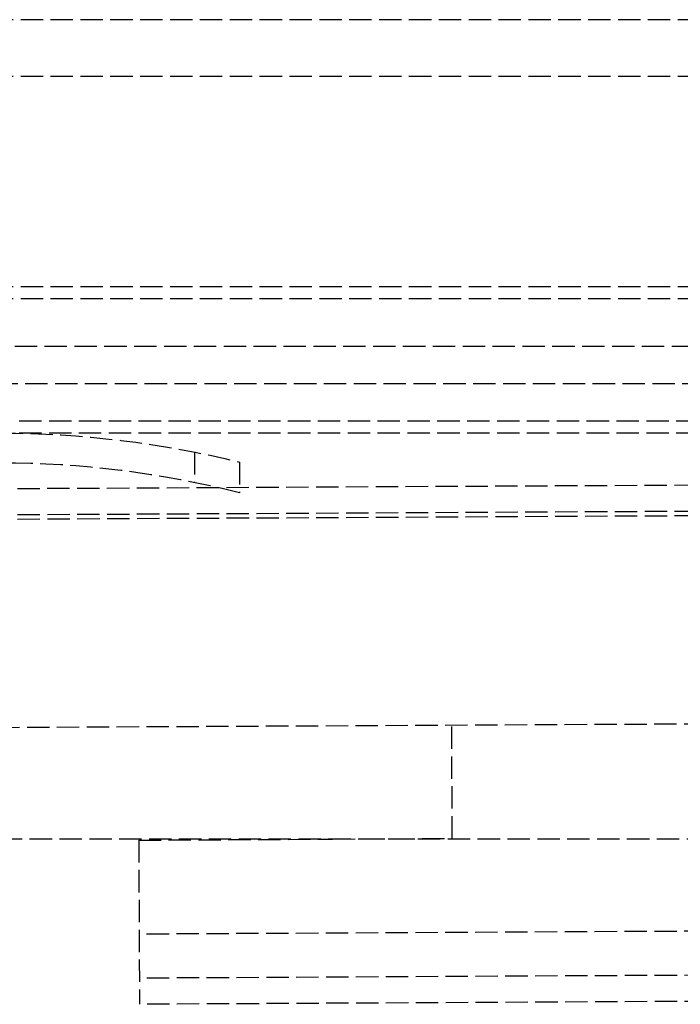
# Model space of a CAD drawing. Header units: millimetres. Extents: x -486 to 0, y 0 to 534.
# Tile 15 of 18: x -432 to -387, y 393 to 459. Entities that reach past the tile are written whole.
import ezdxf

# ---------------------------------------------------------------- set-up
doc = ezdxf.new("R2010")
doc.units = ezdxf.units.MM
doc.header["$LTSCALE"] = 10
doc.linetypes.add('ALLCAD_Strich', pattern=[0.2, 0.15, -0.05])
doc.layers.add('BESCH_KONT_sich_schn_seit_2d', color=160, linetype='Continuous')

msp = doc.modelspace()

# ---------------------------------------------------------------- linework, layer by layer
at = {"layer": 'BESCH_KONT_sich_schn_seit_2d', "linetype": 'ALLCAD_Strich', "extrusion": (-1.09476e-47, 1, -2.22045e-16)}
for p, q in [((-18.098, 458.7), (-458, 458.7)), ((-18.098, 454.9), (-458, 454.9)), ((-18.1, 440.8), (-457.7, 440.8)), ((-18.1, 440), (-457.7, 440)), ((-4.5, 436.8), (-460.9, 436.8)), ((-11.8, 434.3), (-453.6, 434.3)), ((-14.2, 431.8), (-451.2, 431.8)), ((-14.2, 431), (-451.2, 431)), ((-419.95, 429.727), (-419.95, 427.687)), ((-36.326, 429.341), (-476.9, 427.034)), ((-416.95, 429.062), (-416.95, 427)), ((-36.317, 427.591), (-476.9, 425.284)), ((-36.315, 427.291), (-485.809, 424.937)), ((-67.68, 413.176), (-460.9, 411.117)), ((-402.697, 403.842), (-402.737, 411.422)), ((-9.5, 403.8), (-455.9, 403.8)), ((-423.697, 403.732), (-410.71, 403.8)), ((-423.697, 403.732), (-423.639, 392.732)), ((-410.71, 403.8), (-402.697, 403.842)), ((-353.665, 397.799), (-423.664, 397.432)), ((-353.65, 394.849), (-423.649, 394.482)), ((-353.64, 393.099), (-423.639, 392.732))]:
    msp.add_line(p, q, dxfattribs=at)
at = {"layer": 'BESCH_KONT_sich_schn_seit_2d', "linetype": 'ALLCAD_Strich', "extrusion": (-2.22045e-16, -2.22045e-16, -1)}
msp.add_arc((432.95, 364), 67, 90, 103.81608, dxfattribs=at)
at = {"layer": 'BESCH_KONT_sich_schn_seit_2d', "linetype": 'ALLCAD_Strich'}
msp.add_arc((-432.95, 364), 65, 75.74997, 90, dxfattribs=at)

doc.saveas('drawing.dxf')
